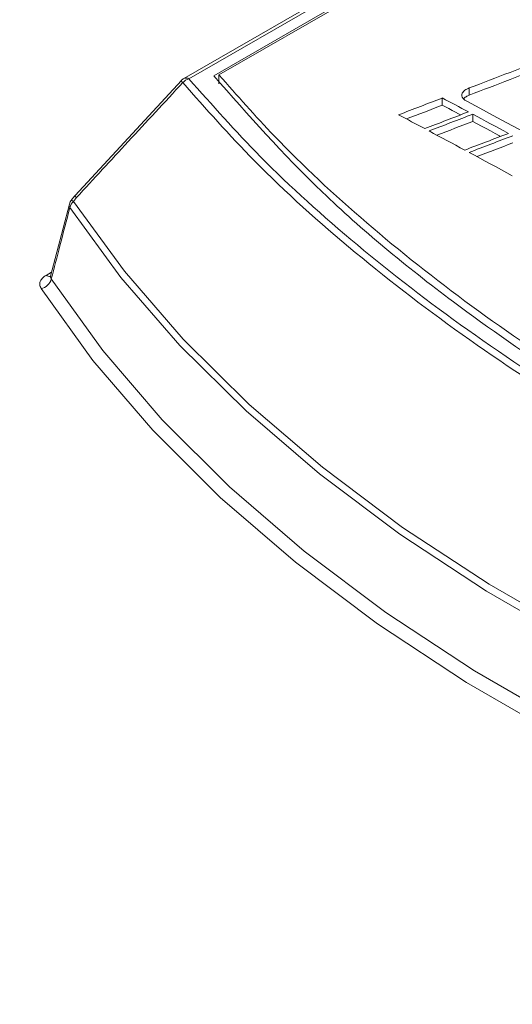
# Model space of a CAD drawing. Header units: millimetres. Extents: x 0 to 2100, y 0 to 1485.
# Tile 101 of 116: x 1515 to 1543, y 1285 to 1341. Entities that reach past the tile are written whole.
import ezdxf

# ---------------------------------------------------------------- set-up
doc = ezdxf.new("R2010")
doc.units = ezdxf.units.MM
doc.header["$LTSCALE"] = 5

msp = doc.modelspace()

# ---------------------------------------------------------------- linework, layer by layer
at = {"color": 7, "linetype": 'Continuous', "lineweight": 15}
for p, q in [((1640.07, 1404.116), (1524.399, 1337.341)), ((1640.358, 1404.099), (1524.688, 1337.324)), ((1526.094, 1337.494), (1640.382, 1403.471)), ((1526.391, 1337.544), (1640.193, 1403.24)), ((1524.257, 1337.221), (1518.229, 1330.703)), ((1524.253, 1337.224), (1524.254, 1337.225)), ((1526.391, 1337.034), (1526.391, 1337.544)), ((1540.576, 1336.395), (1540.576, 1336.804)), ((1539.048, 1335.829), (1539.048, 1336.237)), ((1540.774, 1334.909), (1540.774, 1335.318)), ((1518.197, 1330.669), (1518.024, 1330.451)), ((1518.137, 1330.369), (1518.311, 1330.587)), ((1517.908, 1330.219), (1516.836, 1326.131))]:
    msp.add_line(p, q, dxfattribs=at)
at = {"color": 8, "linetype": 'Continuous', "lineweight": 15}
msp.add_line((1516.589, 1326.177), (1516.894, 1326.353), dxfattribs=at)
at = {"color": 7, "linetype": 'Continuous', "lineweight": 15, "flags": 128}
for points in [[(1539.048, 1336.237), (1539.233, 1336.139), (1539.418, 1336.041), (1539.604, 1335.942), (1539.789, 1335.844), (1539.974, 1335.745), (1540.159, 1335.646), (1540.344, 1335.547), (1540.529, 1335.449)], [(1540.434, 1336.052), (1541.182, 1335.653), (1541.93, 1335.253), (1542.678, 1334.851), (1543.426, 1334.449), (1544.174, 1334.045), (1544.922, 1333.641), (1545.67, 1333.235), (1546.418, 1332.828)], [(1540.084, 1335.278), (1539.974, 1335.336), (1539.789, 1335.435), (1539.604, 1335.534), (1539.418, 1335.632), (1539.233, 1335.73), (1539.048, 1335.829)], [(1538.054, 1334.498), (1537.868, 1334.597), (1537.683, 1334.695), (1537.498, 1334.794), (1537.313, 1334.892), (1537.128, 1334.991), (1536.943, 1335.089), (1536.758, 1335.187), (1536.573, 1335.285)], [(1540.774, 1335.318), (1541.027, 1335.182), (1541.28, 1335.047), (1541.534, 1334.911), (1541.787, 1334.775), (1542.04, 1334.639), (1542.293, 1334.503), (1542.547, 1334.367), (1542.8, 1334.231)], [(1542.356, 1334.061), (1542.293, 1334.095), (1542.04, 1334.231), (1541.787, 1334.367), (1541.534, 1334.503), (1541.28, 1334.638), (1541.027, 1334.774), (1540.774, 1334.909)], [(1540.324, 1333.282), (1540.071, 1333.418), (1539.817, 1333.554), (1539.564, 1333.69), (1539.311, 1333.826), (1539.058, 1333.961), (1538.805, 1334.097), (1538.552, 1334.232), (1538.298, 1334.367)], [(1543.018, 1331.826), (1542.712, 1331.992), (1542.406, 1332.158), (1542.1, 1332.324), (1541.794, 1332.49), (1541.487, 1332.655), (1541.181, 1332.82), (1540.875, 1332.985), (1540.569, 1333.15)], [(1518.137, 1330.369), (1521.028, 1326.409), (1524.355, 1322.565), (1528.103, 1318.852), (1532.258, 1315.287), (1536.801, 1311.883), (1541.715, 1308.655), (1546.978, 1305.616), (1552.57, 1302.78), (1558.466, 1300.157), (1564.643, 1297.758), (1571.074, 1295.595), (1577.733, 1293.674), (1584.593, 1292.005)], [(1584.516, 1291.588), (1577.644, 1293.26), (1570.972, 1295.184), (1564.529, 1297.352), (1558.341, 1299.754), (1552.434, 1302.382), (1546.832, 1305.224), (1541.559, 1308.268), (1536.636, 1311.502), (1532.084, 1314.912), (1527.922, 1318.484), (1524.167, 1322.204), (1520.834, 1326.055), (1517.938, 1330.023)], [(1516.884, 1325.971), (1519.806, 1321.916), (1523.178, 1317.98), (1526.988, 1314.18), (1531.219, 1310.53), (1535.852, 1307.048), (1540.869, 1303.747), (1546.248, 1300.642), (1551.965, 1297.746), (1557.998, 1295.071), (1564.319, 1292.629), (1570.903, 1290.43), (1577.721, 1288.483), (1584.744, 1286.796)]]:
    msp.add_lwpolyline(points, dxfattribs=at)
at = {"color": 8, "linetype": 'Continuous', "lineweight": 15, "flags": 128}
msp.add_lwpolyline([(1547.865, 1298.884), (1545.827, 1299.961), (1540.42, 1303.083), (1535.376, 1306.401), (1530.719, 1309.901), (1526.466, 1313.57), (1522.636, 1317.391), (1519.245, 1321.347), (1516.309, 1325.423)], dxfattribs=at)
at = {"color": 7, "linetype": 'Continuous', "lineweight": 15}
for centre, radius, start, end in [((1524.712, 1336.8), 0.625, 119.9973, 137.2532), ((1524.902, 1336.575), 0.779, 105.9397, 136.6061), ((1518.512, 1330.061), 0.625, 141.4646, 165.4312), ((1518.587, 1329.88), 0.665, 132.5573, 167.5744), ((1518.686, 1330.28), 0.625, 137.2656, 141.4626), ((1516.159, 1326.157), 0.749, 281.5317, 345.5822)]:
    msp.add_arc(centre, radius, start, end, dxfattribs=at)
at = {"color": 8, "linetype": 'Continuous', "lineweight": 15}
for centre, radius, start, end in [((1524.487, 1337.306), 0.248, 199.2838, 232.3735), ((1524.527, 1337.065), 0.305, 58.1829, 114.7668), ((1517.576, 1329.705), 0.87, 49.7635, 58.9995), ((1517.752, 1329.928), 0.865, 49.7513, 59.0336), ((1518.459, 1330.782), 0.244, 198.5949, 232.7852), ((1518.167, 1330.158), 0.267, 166.9666, 210.6099), ((1516.783, 1326.465), 0.346, 236.0815, 281.0721)]:
    msp.add_arc(centre, radius, start, end, dxfattribs=at)
at = {"color": 7, "linetype": 'Continuous', "lineweight": 15}
for centre, major_axis, ratio, start_param, end_param in [((1671.331, 716.097), (3304.365, 1284.918), 0.176613, 1.540316, 1.541715), ((1671.331, 716.097), (3302.352, 1284.135), 0.176613, 1.540339, 1.541739), ((1672.433, 716.733), (3329.584, 1299.23), 0.17511, 1.542551, 1.543293), ((1672.433, 716.733), (3327.556, 1298.439), 0.17511, 1.542575, 1.543184), ((1665.356, 712.648), (3328.479, 1298.603), 0.175176, 1.539982, 1.540725), ((1664.236, 712.001), (3329.584, 1299.23), 0.17511, 1.539575, 1.540318), ((1664.236, 712.001), (3327.556, 1298.439), 0.17511, 1.539598, 1.540207), ((1654.539, 706.403), (3327.374, 1297.976), 0.175241, 1.536053, 1.536795), ((1653.451, 705.774), (3329.584, 1299.23), 0.17511, 1.535661, 1.536403), ((1653.451, 705.774), (3327.556, 1298.439), 0.17511, 1.535681, 1.536291)]:
    msp.add_ellipse(centre, major_axis=major_axis, ratio=ratio, start_param=start_param, end_param=end_param, dxfattribs=at)
for points, knots in [([(1524.336, 1337.11), (1523.305, 1335.994), (1521.296, 1333.82), (1519.288, 1331.646), (1518.311, 1330.587)], [0, 0, 0, 0, 0.51333, 1, 1, 1, 1]), ([(1587.97, 1300.375), (1585.075, 1301.29), (1579.269, 1303.127), (1570.931, 1306.297), (1562.896, 1309.759), (1555.058, 1313.623), (1547.543, 1317.869), (1540.423, 1322.521), (1533.974, 1327.459), (1528.549, 1332.343), (1525.65, 1335.623), (1524.336, 1337.11)], [0, 0, 0, 0, 0.1044, 0.209439, 0.316458, 0.424151, 0.540713, 0.658142, 0.778328, 0.899474, 1, 1, 1, 1]), ([(1524.688, 1337.324), (1525.999, 1335.842), (1528.838, 1332.635), (1534.12, 1327.87), (1540.438, 1322.995), (1547.589, 1318.292), (1555.166, 1313.999), (1562.946, 1310.156), (1570.864, 1306.723), (1579.238, 1303.519), (1585.169, 1301.638), (1588.135, 1300.697)], [0, 0, 0, 0, 0.100525, 0.217519, 0.334515, 0.455182, 0.57585, 0.680579, 0.785309, 0.892655, 1, 1, 1, 1]), ([(1588.366, 1301.545), (1584.927, 1302.612), (1578.017, 1304.757), (1568.75, 1308.379), (1560.397, 1312.146), (1552.933, 1316.028), (1545.954, 1320.202), (1538.869, 1325.136), (1531.926, 1330.869), (1528.046, 1335.276), (1526.094, 1337.494)], [0, 0, 0, 0, 0.12614, 0.253484, 0.362488, 0.472251, 0.584399, 0.69737, 0.847668, 1, 1, 1, 1]), ([(1588.44, 1301.724), (1585.395, 1302.695), (1579.283, 1304.642), (1570.533, 1308.026), (1562.131, 1311.743), (1554.298, 1315.751), (1547.109, 1319.985), (1540.564, 1324.431), (1534.645, 1329.132), (1529.924, 1333.531), (1527.414, 1336.383), (1526.391, 1337.544)], [0, 0, 0, 0, 0.112907, 0.226593, 0.342745, 0.459753, 0.572661, 0.686357, 0.80253, 0.919556, 1, 1, 1, 1]), ([(1540.576, 1336.804), (1540.489, 1336.765), (1540.316, 1336.686), (1540.171, 1336.523), (1540.143, 1336.359), (1540.214, 1336.21), (1540.328, 1336.112), (1540.413, 1336.064), (1540.434, 1336.052)], [0, 0, 0, 0, 0.207215, 0.415693, 0.595116, 0.76414, 0.94154, 1, 1, 1, 1]), ([(1540.256, 1336.189), (1540.272, 1336.21), (1540.326, 1336.278), (1540.45, 1336.344), (1540.551, 1336.385), (1540.576, 1336.395)], [0, 0, 0, 0, 0.244119, 0.814429, 1, 1, 1, 1]), ([(1410.638, 1145.496), (1421.396, 1148.494), (1438.99, 1153.397), (1462.99, 1160.701), (1481.269, 1166.791), (1497.619, 1172.878), (1512.04, 1178.906), (1525.789, 1185.442), (1538.67, 1192.514), (1550.346, 1200.106), (1560.756, 1208.16), (1570.268, 1216.472), (1579.165, 1225.022), (1587.682, 1233.703), (1595.863, 1242.21), (1603.914, 1250.475), (1611.998, 1258.446), (1620.534, 1266.256), (1629.79, 1273.924), (1640.073, 1281.299), (1651.383, 1288.322), (1663.442, 1294.919), (1677.611, 1301.791), (1693.994, 1308.813), (1712.568, 1315.955), (1731.624, 1322.682), (1750.973, 1329.129), (1763.96, 1333.339), (1770.45, 1335.442)], [0, 0, 0, 0, 0.071885, 0.117566, 0.163238, 0.198848, 0.234595, 0.270327, 0.305954, 0.341464, 0.376023, 0.410615, 0.445278, 0.479972, 0.514617, 0.546709, 0.578818, 0.610898, 0.642952, 0.676192, 0.709505, 0.74284, 0.776109, 0.820816, 0.865559, 0.910369, 0.95521, 1, 1, 1, 1]), ([(1770.597, 1335.058), (1762.507, 1332.467), (1746.326, 1327.283), (1722.282, 1319.214), (1702.676, 1312.016), (1687.438, 1305.83), (1675.829, 1300.742), (1664.169, 1295.137), (1652.571, 1288.918), (1641.56, 1282.19), (1631.329, 1274.927), (1621.782, 1267.193), (1612.886, 1259.11), (1604.405, 1250.788), (1595.401, 1241.562), (1585.731, 1231.495), (1574.98, 1220.711), (1565.369, 1211.924), (1557.046, 1205.119), (1550.421, 1200.151), (1543.371, 1195.371), (1535.857, 1190.791), (1527.906, 1186.432), (1519.524, 1182.239), (1510.771, 1178.222), (1498.616, 1173.082), (1482.782, 1167.109), (1463.107, 1160.503), (1447.041, 1155.571), (1429.598, 1150.436), (1418.839, 1147.401), (1410.767, 1145.124)], [0, 0, 0, 0, 0.055816, 0.111645, 0.167627, 0.195715, 0.223801, 0.255367, 0.287022, 0.319033, 0.351784, 0.384542, 0.417982, 0.451573, 0.48518, 0.528367, 0.57156, 0.614867, 0.636616, 0.658363, 0.68019, 0.702017, 0.72407, 0.746124, 0.768715, 0.791307, 0.836726, 0.882377, 0.928106, 0.946058, 1, 1, 1, 1]), ([(1411.213, 1142.382), (1422.177, 1145.084), (1440.386, 1149.57), (1465.474, 1156.361), (1485.828, 1162.489), (1501.884, 1168), (1513.825, 1172.618), (1522.617, 1176.321), (1531.179, 1180.271), (1539.491, 1184.5), (1547.408, 1189.009), (1555.858, 1194.42), (1564.589, 1200.813), (1573.495, 1208.216), (1583.242, 1217.17), (1593.718, 1227.683), (1603.886, 1238.313), (1612.934, 1247.573), (1620.906, 1255.397), (1629.294, 1263.026), (1638.277, 1270.419), (1648.057, 1277.514), (1658.764, 1284.343), (1670.306, 1290.86), (1682.578, 1297.123), (1695.353, 1303.086), (1709.114, 1309.035), (1723.79, 1314.969), (1744.507, 1322.918), (1760.339, 1328.646), (1770.898, 1332.466)], [0, 0, 0, 0, 0.07178, 0.119207, 0.166705, 0.209806, 0.23146, 0.253114, 0.275224, 0.297332, 0.319688, 0.342044, 0.37315, 0.40438, 0.435844, 0.483231, 0.530627, 0.562264, 0.593911, 0.625114, 0.65631, 0.687869, 0.719428, 0.752119, 0.784813, 0.817787, 0.850763, 0.888029, 0.925321, 1, 1, 1, 1]), ([(1771.056, 1332.085), (1760.508, 1328.314), (1744.681, 1322.655), (1723.945, 1314.773), (1707.751, 1308.269), (1691.114, 1301.035), (1676.125, 1293.767), (1663.578, 1286.962), (1653.28, 1280.776), (1642.551, 1273.523), (1631.751, 1265.054), (1621.768, 1256.062), (1613.077, 1247.543), (1602.774, 1236.996), (1592.665, 1226.391), (1582.086, 1215.945), (1573.717, 1208.245), (1564.719, 1200.757), (1555.242, 1193.806), (1545.197, 1187.513), (1534.758, 1181.857), (1523.573, 1176.544), (1511.717, 1171.577), (1499.286, 1166.923), (1483.958, 1161.73), (1465.589, 1156.163), (1440.512, 1149.302), (1422.293, 1144.747), (1411.331, 1142.007)], [0, 0, 0, 0, 0.074562, 0.111881, 0.149197, 0.19311, 0.237014, 0.266768, 0.29654, 0.326282, 0.366008, 0.405911, 0.437419, 0.468929, 0.53197, 0.563433, 0.594891, 0.626582, 0.658263, 0.686904, 0.715586, 0.744241, 0.773898, 0.803579, 0.83325, 0.880684, 0.928211, 1, 1, 1, 1]), ([(1517.938, 1330.023), (1517.749, 1329.297), (1517.398, 1327.946), (1517.047, 1326.596), (1516.884, 1325.971)], [0, 0, 0, 0, 0.537004, 1, 1, 1, 1]), ([(1516.589, 1326.177), (1516.552, 1326.153), (1516.421, 1326.071), (1516.268, 1325.898), (1516.199, 1325.656), (1516.272, 1325.501), (1516.309, 1325.423)], [0, 0, 0, 0, 0.119247, 0.411572, 0.705837, 1, 1, 1, 1]), ([(1516.846, 1326.141), (1516.833, 1326.112), (1516.819, 1326.082), (1516.83, 1326.092), (1516.83, 1326.092)], [0, 0, 0, 0, 0.969649, 1, 1, 1, 1]), ([(1479.091, 1108.335), (1489.045, 1113.902), (1509.185, 1125.165), (1539.879, 1142.134), (1570.925, 1159.454), (1601.416, 1177.325), (1631.361, 1195.379), (1663.059, 1214.335), (1697.084, 1234.267), (1733.324, 1255.237), (1769.711, 1276.059), (1793.954, 1289.767), (1805.98, 1296.567)], [0, 0, 0, 0, 0.09022, 0.18253, 0.277185, 0.371533, 0.464531, 0.557207, 0.667016, 0.779215, 0.890478, 1, 1, 1, 1])]:
    msp.add_open_spline(points, degree=3, knots=knots, dxfattribs=at)
at = {"color": 8, "linetype": 'Continuous', "lineweight": 15}
msp.add_open_spline([(1516.884, 1325.971), (1516.861, 1326.004), (1516.829, 1326.052), (1516.848, 1326.109), (1516.854, 1326.127)], degree=3, knots=[0, 0, 0, 0, 0.69263, 1, 1, 1, 1], dxfattribs=at)

doc.saveas('drawing.dxf')
